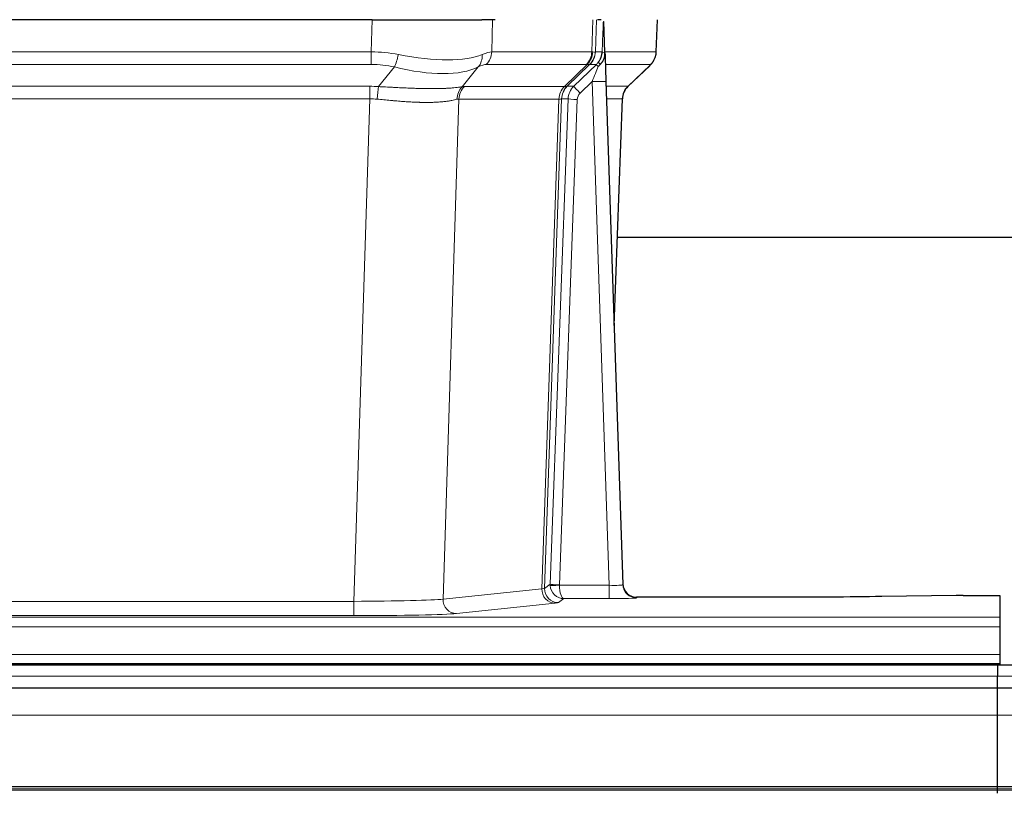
# Model space of a CAD drawing. Header units: inches. Extents: x 0 to 20790, y -12 to 14700.
# Tile 124 of 256: x 3978 to 4192, y 11536 to 11704. Entities that reach past the tile are written whole.
import ezdxf

# ---------------------------------------------------------------- set-up
doc = ezdxf.new("R2010")
doc.units = ezdxf.units.IN
doc.layers.add('1', color=7, linetype='Continuous', true_color=0xffffff)

msp = doc.modelspace()

# ---------------------------------------------------------------- linework, layer by layer
at = {"layer": '1', "color": 2, "linetype": 'Continuous', "lineweight": 25}
for p, q in [((4054.526, 11704.375), (3839.303, 11704.375)), ((4054.526, 11704.375), (4078.385, 11704.375)), ((4081.28, 11704.375), (4078.385, 11704.375)), ((4104.319, 11704.375), (4103.534, 11704.375)), ((4105.126, 11697.215), (4104.899, 11703.945)), ((4116.264, 11697.365), (4116.512, 11704.375)), ((4105.128, 11697.165), (4105.126, 11697.215)), ((4110.114, 11689.851), (4114.851, 11694.36)), ((4105.335, 11690.897), (4109.024, 11581.52)), ((4107.124, 11637.872), (4108.903, 11687.146)), ((4276.022, 11656.996), (4107.853, 11656.996)), ((4109.024, 11581.52), (4109.031, 11581.386)), ((4181.459, 11579.163), (4165.294, 11578.919)), ((4182.957, 11579.174), (4190.915, 11579.174)), ((4190.915, 11579.174), (4190.915, 11574.401)), ((4141.915, 11578.755), (4112.012, 11578.755)), ((4190.915, 11574.401), (4190.915, 11572.332)), ((4190.915, 11572.332), (4190.915, 11566.306)), ((4190.915, 11566.306), (4190.915, 11564.375)), ((4190.415, 11563.981), (3213.415, 11563.981)), ((3702.915, 11564.375), (4190.915, 11564.375)), ((4190.415, 11563.981), (4190.415, 11561.616)), ((4190.415, 11563.981), (4190.415, 11561.616)), ((5167.415, 11563.981), (4190.415, 11563.981)), ((4190.915, 11564.375), (4190.915, 11563.981)), ((4190.415, 11558.98), (4190.415, 11561.616)), ((4190.415, 11558.98), (4190.415, 11561.616)), ((4190.415, 11558.981), (3213.415, 11558.981)), ((4190.415, 11553.123), (4190.415, 11558.981)), ((4190.415, 11553.123), (4190.415, 11558.981)), ((5167.415, 11558.981), (4190.415, 11558.981)), ((4190.415, 11537.64), (4190.415, 11553.123)), ((4190.415, 11537.64), (4190.415, 11553.123)), ((4190.415, 11536.791), (3213.415, 11536.791)), ((4190.415, 11537.216), (4190.415, 11537.64)), ((4190.415, 11537.216), (4190.415, 11537.64)), ((4190.415, 11536.791), (4190.415, 11537.216)), ((4190.415, 11536.791), (4190.415, 11537.216)), ((4190.415, 11536.125), (4190.415, 11536.791)), ((4190.415, 11536.125), (4190.415, 11536.791)), ((5167.415, 11536.791), (4190.415, 11536.791))]:
    msp.add_line(p, q, dxfattribs=at)
at = {"layer": '1', "color": 110, "linetype": 'Continuous', "lineweight": 13}
for p, q in [((4054.335, 11697.381), (4054.526, 11704.375)), ((4080.708, 11704.375), (4080.517, 11697.381)), ((4102.265, 11697.381), (4102.508, 11704.375)), ((4103.293, 11704.375), (4103.05, 11697.381)), ((4116.248, 11697.381), (4116.496, 11704.375)), ((3839.494, 11697.381), (4054.335, 11697.381)), ((4054.335, 11694.644), (4054.335, 11697.381)), ((4080.517, 11697.381), (4102.265, 11697.381)), ((4103.05, 11697.381), (4104.511, 11697.381)), ((4105.12, 11697.381), (4116.248, 11697.381)), ((4054.335, 11694.644), (3839.494, 11694.644)), ((4101.082, 11694.644), (4079.335, 11694.644)), ((4096.302, 11689.835), (4101.248, 11694.632)), ((4101.794, 11694.632), (4096.902, 11689.888)), ((4098.339, 11689.894), (4103.266, 11694.644)), ((4103.266, 11694.644), (4101.832, 11694.644)), ((4115.03, 11694.644), (4105.21, 11694.644)), ((4110.122, 11689.871), (4114.935, 11694.452)), ((4055.906, 11689.817), (4059.359, 11694.085)), ((4077.558, 11694.085), (4074.065, 11689.767)), ((4102.337, 11690.901), (4099.728, 11688.385)), ((4106.031, 11581.359), (4102.337, 11690.901)), ((3839.836, 11689.893), (4053.993, 11689.893)), ((4053.993, 11687.155), (4053.993, 11689.893)), ((4074.568, 11689.835), (4096.302, 11689.835)), ((4096.927, 11689.894), (4098.339, 11689.894)), ((4105.369, 11689.894), (4110.109, 11689.894)), ((4053.993, 11687.155), (3839.836, 11687.155)), ((4050.52, 11577.87), (4053.993, 11687.155)), ((4073.386, 11687.115), (4069.928, 11578.338)), ((4095.12, 11687.115), (4073.386, 11687.115)), ((4091.413, 11580.585), (4095.126, 11687.115)), ((4095.709, 11687.159), (4091.999, 11580.699)), ((4093.228, 11581.596), (4097.119, 11687.159)), ((4099.116, 11687.018), (4095.225, 11581.455)), ((4097.119, 11687.159), (4095.709, 11687.159)), ((4108.891, 11687.159), (4105.461, 11687.159)), ((4107.118, 11638.046), (4108.891, 11687.159)), ((4091.999, 11580.699), (4093.228, 11581.596)), ((4095.226, 11581.359), (4106.031, 11581.359)), ((4106.031, 11581.359), (4106.031, 11578.465)), ((4069.928, 11578.338), (4091.413, 11580.585)), ((3843.31, 11577.87), (4050.52, 11577.87)), ((4050.52, 11577.87), (4050.52, 11574.766)), ((4094.322, 11577.469), (4072.837, 11575.222)), ((4096.189, 11578.465), (4094.995, 11577.593)), ((4106.031, 11578.465), (4096.189, 11578.465)), ((4112.012, 11578.755), (4112.022, 11578.622)), ((4050.52, 11574.766), (3843.31, 11574.766)), ((3702.915, 11574.401), (4190.915, 11574.401)), ((3702.915, 11572.332), (4190.915, 11572.332)), ((3702.915, 11566.306), (4190.915, 11566.306)), ((4190.415, 11561.616), (3213.415, 11561.616)), ((5167.415, 11561.616), (4190.415, 11561.616)), ((4190.415, 11553.123), (3213.415, 11553.123)), ((5167.415, 11553.123), (4190.415, 11553.123)), ((4190.415, 11537.64), (3213.415, 11537.64)), ((4190.415, 11537.216), (3213.415, 11537.216)), ((5167.415, 11537.64), (4190.415, 11537.64)), ((5167.415, 11537.216), (4190.415, 11537.216))]:
    msp.add_line(p, q, dxfattribs=at)
for centre, major_axis, ratio, start_param, end_param in [((4053.686, 11674.521), (26.983, 1.545), 0.8452785, 1.2775604, 1.4983912), ((4059.359, 11696.962), (-0.881, -3.902), 0.2224052, 0.7930597, 1.5799958), ((4054.589, 11707.611), (-26.677, 8.186), 0.3267204, 1.882912, 2.7667489), ((4074.862, 11696.962), (1.736, -3.604), 0.8689501, 0.3464596, 1.1333957), ((4053.686, 11674.521), (27.492, 22.639), 0.1155218, 0.1441436, 0.3649744), ((4076.639, 11697.521), (0, -4), 0.9702957, 0.7679449, 1.5358897), ((4098.386, 11697.521), (0, -4), 0.9702957, 0.7679449, 1.5358897), ((4098.552, 11697.509), (-0.603, -3.954), 0.9772749, 0.9153799, 1.6837369), ((4099.017, 11697.509), (1.703, -3.619), 0.9971774, 0.3287851, 1.0971421), ((4099.055, 11697.521), (0, -4), 0.9993908, 0.7679449, 1.5358897), ((4075.255, 11674.521), (27.661, 22.629), 0.117212, 0.1096858, 0.141666), ((4076.406, 11707.611), (-26.658, 10.191), 0.0473724, 2.9456198, 3.0909709), ((4075.255, 11674.521), (27.809, 22.856), 0.0163196, 0.0204945, 0.0524745), ((4106.509, 11697.311), (-1.999, 0.077), 0.1036431, 0.0350743, 0.8106069), ((4112.253, 11697.521), (0, 4), 0.9993908, 3.9095375, 4.6774824), ((4053.686, 11671.644), (16.721, 16.271), 0.9721633, 0.5640914, 0.7849223), ((4056.382, 11671.644), (23.46, 22.829), 0.1194803, 0.122173, 0.3430038), ((4077.951, 11671.644), (23.636, 22.829), 0.1185164, 0.0901184, 0.1220986), ((4076.406, 11707.611), (-25.449, 12.923), 0.0600246, 2.9512599, 3.096611), ((4078.032, 11671.643), (23.81, 22.997), 0.0168486, 0.0174428, 0.049423), ((4100.49, 11697.521), (3.533, 1.889), 0.9978056, 4.9883687, 5.134869), ((4104.655, 11693.205), (1.388, -1.44), 0.0242285, 3.1658454, 3.9417885), ((4105.241, 11693.86), (1.583, -1.222), 0.0276319, 3.169255, 3.9405385), ((4091.215, 11671.644), (23.826, 22.997), 0.016839, 6.1714068, 6.3006297), ((4054.589, 11707.611), (-25.873, 10.634), 0.4068526, 1.919368, 2.8032049), ((4102.337, 11690.971), (1.856, 4.567), 0.0053314, 4.6992705, 5.4949999), ((4102.337, 11690.796), (2.998, 0.101), 0.0348797, 6.2820091, 7.8528054), ((4053.204, 11665.893), (17.528, 16.98), 0.9676454, 0.7049971, 0.7848447), ((4055.906, 11686.939), (0.32, 3.987), 0.0824896, 0.7712526, 1.5399639), ((4076.761, 11686.89), (-0.926, 3.891), 0.9457602, 0.5436933, 1.3082514), ((4077.264, 11686.958), (0, 4), 0.9702957, 0.7679449, 1.5315264), ((4050.503, 11665.726), (24.592, 23.931), 0.1189226, 0.1216051, 0.196623), ((4098.998, 11686.958), (0, 4), 0.9702957, 0.7679449, 1.5315264), ((4099.004, 11686.958), (-0.019, 4), 0.9702844, 0.7633847, 1.5270253), ((4099.679, 11687.01), (-1.442, 3.731), 0.998056, 0.3995344, 1.1665625), ((4099.704, 11687.016), (0, 4), 0.9993908, 0.7679449, 1.5351916), ((4072.09, 11665.876), (24.848, 24.014), 0.0168508, 0.0174344, 0.0398875), ((4101.116, 11687.016), (2.83, 2.828), 0.9993905, 1.5533428, 2.3205896), ((4099.728, 11688.455), (1.388, -1.44), 0.0242285, 3.1658454, 4.7375178), ((4101.116, 11686.947), (1.703, 1.052), 0.998638, 1.7848012, 2.5520479), ((4112.886, 11687.016), (0, -4), 0.9993908, 3.9095375, 4.6767843), ((4085.241, 11665.876), (24.879, 24.014), 0.016827, 6.2565923, 6.3006169), ((4053.204, 11663.016), (2.819, 24.028), 0.8253154, 0.0219437, 0.1017912), ((4053.199, 11662.849), (20.559, 24.143), 0.1188179, 0.0965282, 0.1715462), ((4074.867, 11662.999), (20.849, 24.157), 0.0182437, 0.0122069, 0.0346602), ((4099.116, 11687.088), (1.999, -0.074), 0.0348758, 3.1764983, 4.7136745), ((4088.018, 11662.999), (20.882, 24.158), 0.0154016, 6.2548756, 6.2989002), ((4096.225, 11581.49), (0.383, 2.976), 0.9995819, 1.6634844, 1.7592499), ((4095.225, 11581.525), (1.999, -0.074), 0.0348758, 3.1764983, 4.7136745), ((4095.226, 11581.429), (-1.997, -0.118), 0.0348391, 0.0373692, 1.5687431), ((4096.189, 11581.464), (-0.98, 2.84), 0.9849493, 1.294853, 2.8045628), ((4096.225, 11581.421), (0.606, 0.798), 0.9977276, 2.1839213, 2.2796868), ((4096.189, 11581.464), (-0.028, 3), 0.3214645, 1.6026847, 3.1123946), ((4106.019, 11581.621), (-3.005, 0.103), 0.0869619, 1.577888, 3.1486843), ((4112.022, 11581.621), (-2.991, -0.235), 0.9996552, 0.0000105, 1.4923863), ((4094.322, 11580.468), (0.312, -2.984), 0.969741, 4.5720353, 6.175756), ((4071.996, 11580.614), (20.016, 0.105), 0.0266879, 6.037898, 6.2472222), ((4094.995, 11580.592), (1.769, -2.423), 0.9990158, 4.0464368, 5.6519121), ((4050.513, 11578.367), (20.013, 0.095), 0.0248544, 4.7125895, 6.0379715), ((4072.837, 11578.221), (0.312, -2.984), 0.969741, 4.5720353, 6.175756), ((4071.996, 11577.615), (23.014, 0), 0.0261612, 6.0380559, 6.2473801), ((4106.019, 11578.622), (-6.003, 0), 0.0262109, 1.5728579, 3.1436542), ((4050.513, 11575.368), (-23.012, 0), 0.0261647, 1.5710736, 2.8964556)]:
    msp.add_ellipse(centre, major_axis=major_axis, ratio=ratio, start_param=start_param, end_param=end_param, dxfattribs=at)
at = {"layer": '1', "color": 2, "linetype": 'Continuous', "lineweight": 25}
for centre, major_axis, ratio, start_param, end_param in [((4105.335, 11691.072), (-0.227, 6.726), 0.0008736, 0.4374328, 1.5967123), ((4112.158, 11697.329), (3.174, -2.434), 0.9869112, 6.1322815, 6.2830018), ((4112.899, 11686.993), (-3.886, 0.947), 0.998973, 5.7186048, 6.4862172), ((4112.011, 11581.758), (-0.15, 3), 0.998739, 1.5545356, 3.0917055), ((4182.96, 11579.095), (-3, 0), 0.0262223, 4.7133912, 5.2365954)]:
    msp.add_ellipse(centre, major_axis=major_axis, ratio=ratio, start_param=start_param, end_param=end_param, dxfattribs=at)
at = {"layer": '1', "color": 110, "linetype": 'Continuous', "lineweight": 13}
for points, knots in [([(4104.511, 11697.381), (4104.533, 11697.933), (4104.554, 11698.485), (4104.597, 11699.587), (4104.619, 11700.138), (4104.652, 11700.963), (4104.662, 11701.238), (4104.685, 11701.786), (4104.696, 11702.061), (4104.718, 11702.608), (4104.729, 11702.881), (4104.746, 11703.289), (4104.752, 11703.425), (4104.764, 11703.696), (4104.769, 11703.832), (4104.775, 11703.967)], [0, 0, 0, 0, 0.25, 0.25, 0.5, 0.5, 0.625, 0.625, 0.75, 0.75, 0.875, 0.875, 0.9375, 0.9375, 1, 1, 1, 1]), ([(4055.906, 11689.817), (4056.424, 11689.794), (4056.94, 11689.769), (4057.965, 11689.718), (4058.475, 11689.691), (4059.109, 11689.659), (4059.236, 11689.652), (4059.489, 11689.639), (4059.615, 11689.632), (4059.992, 11689.613), (4060.241, 11689.601), (4060.983, 11689.563), (4061.47, 11689.54), (4062.429, 11689.496), (4062.901, 11689.477), (4063.829, 11689.441), (4064.286, 11689.426), (4064.96, 11689.407), (4065.182, 11689.402), (4065.513, 11689.394), (4065.623, 11689.392), (4065.787, 11689.389), (4065.841, 11689.388), (4065.95, 11689.386), (4066.437, 11689.378), (4066.905, 11689.373), (4067.71, 11689.372), (4068.488, 11689.376), (4069.211, 11689.392), (4069.907, 11689.414), (4070.241, 11689.427), (4070.641, 11689.447), (4070.72, 11689.451), (4070.877, 11689.46), (4070.954, 11689.464), (4071.183, 11689.478), (4071.331, 11689.487), (4071.761, 11689.517), (4072.029, 11689.539), (4072.531, 11689.584), (4072.764, 11689.607), (4073.195, 11689.655), (4073.394, 11689.679), (4073.756, 11689.725), (4073.919, 11689.747), (4074.065, 11689.767)], [0, 0, 0, 0, 0.0625, 0.0625, 0.125, 0.125, 0.140625, 0.140625, 0.15625, 0.15625, 0.1875, 0.1875, 0.25, 0.25, 0.3125, 0.3125, 0.375, 0.375, 0.40625, 0.40625, 0.421875, 0.421875, 0.4296875, 0.4296875, 0.4375, 0.5, 0.5, 0.5625, 0.625, 0.625, 0.6875, 0.6875, 0.703125, 0.703125, 0.71875, 0.71875, 0.75, 0.75, 0.8125, 0.8125, 0.875, 0.875, 0.9375, 0.9375, 1, 1, 1, 1]), ([(4072.967, 11687.054), (4072.811, 11687.012), (4072.639, 11686.969), (4072.264, 11686.884), (4072.06, 11686.841), (4071.622, 11686.759), (4071.388, 11686.719), (4070.888, 11686.645), (4070.622, 11686.61), (4070.2, 11686.562), (4070.055, 11686.546), (4069.832, 11686.525), (4069.757, 11686.518), (4069.604, 11686.504), (4069.527, 11686.498), (4069.139, 11686.466), (4068.816, 11686.445), (4068.146, 11686.411), (4067.452, 11686.385), (4066.711, 11686.377), (4065.946, 11686.378), (4065.551, 11686.383), (4065.093, 11686.394), (4065.042, 11686.395), (4064.939, 11686.397), (4064.888, 11686.399), (4064.733, 11686.403), (4064.422, 11686.413), (4064.107, 11686.425), (4063.472, 11686.452), (4063.042, 11686.475), (4062.167, 11686.527), (4061.723, 11686.557), (4060.822, 11686.623), (4060.364, 11686.659), (4059.667, 11686.717), (4059.433, 11686.738), (4059.079, 11686.769), (4058.96, 11686.779), (4058.723, 11686.8), (4058.603, 11686.811), (4058.007, 11686.865), (4057.527, 11686.909), (4056.562, 11686.999), (4056.076, 11687.044), (4055.587, 11687.089)], [0, 0, 0, 0, 0.0625, 0.0625, 0.125, 0.125, 0.1875, 0.1875, 0.25, 0.25, 0.28125, 0.28125, 0.296875, 0.296875, 0.3125, 0.3125, 0.375, 0.375, 0.4375, 0.5, 0.5, 0.5625, 0.5625, 0.5703125, 0.5703125, 0.578125, 0.578125, 0.59375, 0.625, 0.625, 0.6875, 0.6875, 0.75, 0.75, 0.8125, 0.8125, 0.84375, 0.84375, 0.859375, 0.859375, 0.875, 0.875, 0.9375, 0.9375, 1, 1, 1, 1]), ([(4095.688, 11687.155), (4095.652, 11687.14), (4095.587, 11687.13), (4095.399, 11687.117), (4095.277, 11687.114), (4095.126, 11687.115)], [0, 0, 0, 0, 0.5, 0.5, 1, 1, 1, 1])]:
    msp.add_open_spline(points, degree=3, knots=knots, dxfattribs=at)
at = {"layer": '1', "color": 2, "linetype": 'Continuous', "lineweight": 25}
msp.add_open_spline([(4104.775, 11703.967), (4104.779, 11703.963), (4104.804, 11703.956), (4104.861, 11703.948), (4104.899, 11703.945)], degree=3, dxfattribs=at)
for points, knots in [([(4103.658, 11695.08), (4103.675, 11695.102), (4103.691, 11695.123), (4103.724, 11695.167), (4103.74, 11695.189), (4103.787, 11695.255), (4103.817, 11695.299), (4103.904, 11695.432), (4103.958, 11695.521), (4104.059, 11695.703), (4104.105, 11695.795), (4104.17, 11695.935), (4104.19, 11695.982), (4104.229, 11696.076), (4104.248, 11696.124), (4104.301, 11696.267), (4104.333, 11696.363), (4104.389, 11696.557), (4104.414, 11696.656), (4104.455, 11696.856), (4104.472, 11696.958), (4104.491, 11697.114), (4104.497, 11697.167), (4104.506, 11697.274), (4104.509, 11697.327), (4104.511, 11697.381)], [0, 0, 0, 0, 0.03125, 0.03125, 0.0625, 0.0625, 0.125, 0.125, 0.25, 0.25, 0.375, 0.375, 0.4375, 0.4375, 0.5, 0.5, 0.625, 0.625, 0.75, 0.75, 0.875, 0.875, 0.9375, 0.9375, 1, 1, 1, 1]), ([(4104.113, 11694.681), (4104.132, 11694.704), (4104.152, 11694.727), (4104.192, 11694.77), (4104.213, 11694.792), (4104.253, 11694.834), (4104.273, 11694.854), (4104.312, 11694.896), (4104.332, 11694.917), (4104.389, 11694.98), (4104.427, 11695.022), (4104.499, 11695.108), (4104.534, 11695.153), (4104.601, 11695.243), (4104.633, 11695.289), (4104.679, 11695.36), (4104.694, 11695.384), (4104.724, 11695.433), (4104.738, 11695.457), (4104.808, 11695.581), (4104.857, 11695.684), (4104.943, 11695.894), (4104.98, 11696.003), (4105.018, 11696.143), (4105.026, 11696.171), (4105.04, 11696.227), (4105.046, 11696.256), (4105.065, 11696.342), (4105.076, 11696.399), (4105.104, 11696.573), (4105.129, 11696.806), (4105.132, 11697.044), (4105.128, 11697.165)], [0, 0, 0, 0, 0.03125, 0.03125, 0.0625, 0.0625, 0.09375, 0.09375, 0.125, 0.125, 0.1875, 0.1875, 0.25, 0.25, 0.3125, 0.3125, 0.34375, 0.34375, 0.375, 0.375, 0.5, 0.5, 0.625, 0.625, 0.65625, 0.65625, 0.6875, 0.6875, 0.75, 0.75, 0.875, 1, 1, 1, 1]), ([(4115.332, 11694.895), (4115.389, 11694.963), (4115.517, 11695.146), (4115.767, 11695.528), (4116.072, 11696.21), (4116.278, 11696.861), (4116.246, 11697.273), (4116.241, 11697.329)], [0, 0, 0, 0, 0.2255282, 0.4356233, 0.6511466, 0.9537437, 1, 1, 1, 1]), ([(4103.663, 11694.184), (4103.703, 11694.223), (4103.742, 11694.263), (4103.819, 11694.344), (4103.857, 11694.385), (4103.97, 11694.509), (4104.043, 11694.594), (4104.113, 11694.681)], [0, 0, 0, 0, 0.25, 0.25, 0.5, 0.5, 1, 1, 1, 1]), ([(4165.294, 11578.919), (4161.761, 11578.865), (4157.959, 11578.824), (4150.076, 11578.769), (4145.996, 11578.755), (4141.915, 11578.755)], [0, 0, 0, 0, 0.5, 0.5, 1, 1, 1, 1])]:
    msp.add_open_spline(points, degree=3, knots=knots, dxfattribs=at)
at = {"layer": '1', "color": 110, "linetype": 'Continuous', "lineweight": 13}
for points, weights in [([(4096.302, 11689.835), (4096.305, 11689.835), (4096.308, 11689.835)], [0.500000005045, 0.499999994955, 0.500000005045]), ([(4095.126, 11687.115), (4095.123, 11687.115), (4095.12, 11687.115)], [0.500000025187, 0.499999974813, 0.500000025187])]:
    msp.add_rational_spline(points, weights, degree=2, dxfattribs=at)
msp.add_open_spline([(4096.308, 11689.835), (4096.471, 11689.841), (4096.733, 11689.855), (4096.867, 11689.876), (4096.902, 11689.888)], degree=3, dxfattribs=at)

doc.saveas('drawing.dxf')
